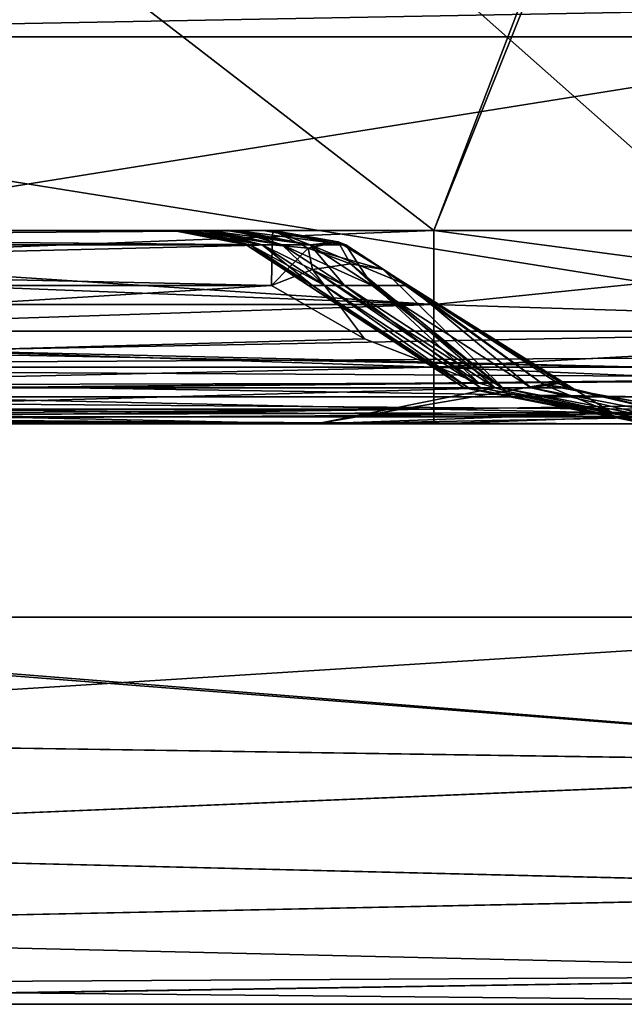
# Model space of a CAD drawing. Header units: millimetres. Extents: x -125 to 125, y -5 to 106.
# Tile 186 of 206: x 119.09 to 122.22, y -5 to 0.09. Entities that reach past the tile are written whole.
import ezdxf

# ---------------------------------------------------------------- set-up
doc = ezdxf.new("R2010")
doc.units = ezdxf.units.MM
doc.header["$LTSCALE"] = 65.185185
for name, color, linetype in [('1', 7, 'CONTINUOUS'), ('109', 7, 'CONTINUOUS'), ('110', 7, 'CONTINUOUS'), ('2', 7, 'CONTINUOUS'), ('21', 7, 'CONTINUOUS'), ('22', 7, 'CONTINUOUS'), ('23', 7, 'CONTINUOUS'), ('24', 7, 'CONTINUOUS'), ('244', 7, 'CONTINUOUS'), ('245', 7, 'CONTINUOUS'), ('246', 7, 'CONTINUOUS'), ('247', 7, 'CONTINUOUS'), ('248', 7, 'CONTINUOUS'), ('25', 7, 'CONTINUOUS'), ('250', 7, 'CONTINUOUS'), ('251', 7, 'CONTINUOUS'), ('252', 7, 'CONTINUOUS'), ('253', 7, 'CONTINUOUS'), ('254', 7, 'CONTINUOUS'), ('26', 7, 'CONTINUOUS'), ('27', 7, 'CONTINUOUS'), ('28', 7, 'CONTINUOUS'), ('29', 7, 'CONTINUOUS'), ('37', 7, 'CONTINUOUS'), ('68', 7, 'CONTINUOUS'), ('76', 7, 'CONTINUOUS'), ('77', 7, 'CONTINUOUS'), ('82', 7, 'CONTINUOUS')]:
    doc.layers.add(name, color=color, linetype=linetype)

msp = doc.modelspace()

# ---------------------------------------------------------------- linework, layer by layer
at = {"layer": '1', "linetype": 'CONTINUOUS'}
for points in [[(120.6255, -2, 49.334), (114.0601, -2, 49.334), (110.7758, -2, 47.7976), (120.6255, -2, 49.334)], [(120.6255, -2, -47.8835), (110.7758, -2, -49.334), (112.4849, -2, -49.334), (120.6255, -2, -47.8835)], [(110.7758, -2, -49.334), (120.6255, -2, -47.8835), (114.8045, -2, -47.8319), (110.7758, -2, -49.334)], [(110.7758, -2, 47.7976), (114.8045, -2, 47.8319), (120.6255, -2, 49.334), (110.7758, -2, 47.7976)], [(120.6255, -2, -49.334), (120.6255, -2, -47.8835), (112.4849, -2, -49.334), (120.6255, -2, -49.334)], [(120.6255, -2, 47.8835), (120.6255, -2, 49.334), (114.8045, -2, 47.8319), (120.6255, -2, 47.8835)], [(124.2758, -2, -49.1171), (124.334, -2, -48.9), (120.6255, -2, -49.334), (124.2758, -2, -49.1171)], [(120.6255, -2, -49.334), (124.334, -2, -48.9), (122.9094, -2, -47.9044), (120.6255, -2, -49.334)], [(124.1171, -2, -49.2758), (124.2758, -2, -49.1171), (120.6255, -2, -49.334), (124.1171, -2, -49.2758)], [(122.3347, -2, -49.334), (124.1171, -2, -49.2758), (120.6255, -2, -49.334), (122.3347, -2, -49.334)], [(120.6255, -2, -47.8835), (120.6255, -2, -49.334), (122.9094, -2, -47.9044), (120.6255, -2, -47.8835)], [(122.9094, -2, 47.9044), (124.334, -2, 48.9), (120.6255, -2, 47.8835), (122.9094, -2, 47.9044)], [(124.2758, -2, 49.1171), (124.1171, -2, 49.2758), (120.6255, -2, 47.8835), (124.2758, -2, 49.1171)], [(124.1171, -2, 49.2758), (123.9, -2, 49.334), (120.6255, -2, 47.8835), (124.1171, -2, 49.2758)], [(124.334, -2, 48.9), (124.2758, -2, 49.1171), (120.6255, -2, 47.8835), (124.334, -2, 48.9)], [(120.6255, -2, 47.8835), (123.9, -2, 49.334), (120.6255, -2, 49.334), (120.6255, -2, 47.8835)]]:
    msp.add_3dface(points, dxfattribs=at)
at = {"layer": '109', "linetype": 'CONTINUOUS'}
for points in [[(124.9985, 0.1774, -49.9985), (115.3846, 0, -50), (115.3832, 0.1774, -49.9985), (124.9985, 0.1774, -49.9985)], [(124.9985, 0.1774, -49.9985), (125, 0, -50), (115.3846, 0, -50), (124.9985, 0.1774, -49.9985)]]:
    msp.add_3dface(points, dxfattribs=at)
at = {"layer": '110', "linetype": 'CONTINUOUS'}
for points in [[(115.3846, 0, 50), (124.9985, 0.1774, 49.9985), (115.3832, 0.1774, 49.9985), (115.3846, 0, 50)], [(125, 0, 50), (124.9985, 0.1774, 49.9985), (115.3846, 0, 50), (125, 0, 50)]]:
    msp.add_3dface(points, dxfattribs=at)
at = {"layer": '2', "linetype": 'CONTINUOUS'}
for points in [[(123.9, -1.5218, 49.8336), (114.0601, -1.7064, 49.7895), (123.9, -1.6513, 49.8106), (123.9, -1.5218, 49.8336)], [(114.3692, -1.5218, 49.8336), (114.0601, -1.7064, 49.7895), (123.9, -1.5218, 49.8336), (114.3692, -1.5218, 49.8336)], [(123.9, -1.6513, 49.8106), (114.0601, -1.7064, 49.7895), (123.9, -1.7623, 49.7597), (123.9, -1.6513, 49.8106)], [(114.0601, -1.7064, 49.7895), (114.0601, -1.8612, 49.6798), (123.9, -1.7623, 49.7597), (114.0601, -1.7064, 49.7895)], [(123.9, -1.7623, 49.7597), (114.0601, -1.8612, 49.6798), (123.9, -1.768, 49.7561), (123.9, -1.7623, 49.7597)], [(123.9, -1.768, 49.7561), (114.0601, -1.8612, 49.6798), (123.9, -1.9366, 49.5777), (123.9, -1.768, 49.7561)], [(114.0601, -1.8612, 49.6798), (114.0601, -1.964, 49.5203), (123.9, -1.9366, 49.5777), (114.0601, -1.8612, 49.6798)], [(123.9, -1.9366, 49.5777), (114.0601, -1.964, 49.5203), (123.9, -1.9388, 49.5737), (123.9, -1.9366, 49.5777)], [(114.0601, -1.964, 49.5203), (114.0601, -2, 49.334), (123.9, -1.9388, 49.5737), (114.0601, -1.964, 49.5203)], [(114.0601, -2, 49.334), (120.6255, -2, 49.334), (123.9, -1.9388, 49.5737), (114.0601, -2, 49.334)], [(120.6255, -2, 49.334), (123.9, -2, 49.334), (123.9, -1.9388, 49.5737), (120.6255, -2, 49.334)]]:
    msp.add_3dface(points, dxfattribs=at)
at = {"layer": '21', "linetype": 'CONTINUOUS'}
for points in [[(120.3952, -1.2857, 46.1317), (111.8298, -1.8146, 46.8615), (111.7958, -1.2857, 46.0565), (120.3952, -1.2857, 46.1317)], [(120.8747, -1.5605, 46.4699), (111.8298, -1.8146, 46.8615), (120.3952, -1.2857, 46.1317), (120.8747, -1.5605, 46.4699)], [(121.4677, -1.79, 46.8881), (111.8298, -1.8146, 46.8615), (120.8747, -1.5605, 46.4699), (121.4677, -1.79, 46.8881)], [(121.551, -1.8145, 46.9469), (111.8298, -1.8146, 46.8615), (121.4677, -1.79, 46.8881), (121.551, -1.8145, 46.9469)], [(121.551, -1.8145, 46.9469), (114.8045, -2, 47.8319), (111.8298, -1.8146, 46.8615), (121.551, -1.8145, 46.9469)], [(120.6255, -2, 47.8835), (114.8045, -2, 47.8319), (121.551, -1.8145, 46.9469), (120.6255, -2, 47.8835)], [(121.608, -1.8303, 46.987), (120.6255, -2, 47.8835), (121.551, -1.8145, 46.9469), (121.608, -1.8303, 46.987)], [(122.1596, -1.945, 47.3759), (120.6255, -2, 47.8835), (121.608, -1.8303, 46.987), (122.1596, -1.945, 47.3759)], [(122.9094, -2, 47.9044), (120.6255, -2, 47.8835), (122.1596, -1.945, 47.3759), (122.9094, -2, 47.9044)]]:
    msp.add_3dface(points, dxfattribs=at)
at = {"layer": '22', "linetype": 'CONTINUOUS'}
for points in [[(120.8747, -1.5605, 46.4699), (120.3952, -1.2857, 46.1317), (120.606, -1.2022, 45.9991), (120.8747, -1.5605, 46.4699)], [(120.8026, -1.1737, 45.8274), (121.4677, -1.79, 46.8881), (120.606, -1.2022, 45.9991), (120.8026, -1.1737, 45.8274)], [(121.4677, -1.79, 46.8881), (120.8747, -1.5605, 46.4699), (120.606, -1.2022, 45.9991), (121.4677, -1.79, 46.8881)], [(121.551, -1.8145, 46.9469), (121.4677, -1.79, 46.8881), (120.8026, -1.1737, 45.8274), (121.551, -1.8145, 46.9469)], [(120.9715, -1.2022, 45.6285), (121.608, -1.8303, 46.987), (120.8026, -1.1737, 45.8274), (120.9715, -1.2022, 45.6285)], [(121.608, -1.8303, 46.987), (121.551, -1.8145, 46.9469), (120.8026, -1.1737, 45.8274), (121.608, -1.8303, 46.987)], [(121.608, -1.8303, 46.987), (120.9715, -1.2022, 45.6285), (121.8008, -1.7972, 46.8052), (121.608, -1.8303, 46.987)], [(120.9715, -1.2022, 45.6285), (121.1013, -1.2857, 45.416), (121.8008, -1.7972, 46.8052), (120.9715, -1.2022, 45.6285)], [(121.8008, -1.7972, 46.8052), (121.1013, -1.2857, 45.416), (121.8765, -1.7917, 46.4832), (121.8008, -1.7972, 46.8052)], [(122.1596, -1.945, 47.3759), (121.608, -1.8303, 46.987), (121.8008, -1.7972, 46.8052), (122.1596, -1.945, 47.3759)], [(121.9293, -1.8133, 46.5559), (121.8008, -1.7972, 46.8052), (121.8765, -1.7917, 46.4832), (121.9293, -1.8133, 46.5559)], [(122.1596, -1.945, 47.3759), (121.8008, -1.7972, 46.8052), (121.9729, -1.8301, 46.6158), (122.1596, -1.945, 47.3759)], [(121.9729, -1.8301, 46.6158), (121.8008, -1.7972, 46.8052), (121.9293, -1.8133, 46.5559), (121.9729, -1.8301, 46.6158)], [(122.9094, -2, 47.9044), (122.1596, -1.945, 47.3759), (121.9729, -1.8301, 46.6158), (122.9094, -2, 47.9044)]]:
    msp.add_3dface(points, dxfattribs=at)
at = {"layer": '23', "linetype": 'CONTINUOUS'}
for points in [[(120.4016, -1, 45.4319), (120.5842, -1.0916, 45.808), (120.3982, -1.0742, 45.8098), (120.4016, -1, 45.4319)], [(120.7387, -1.0586, 45.4242), (120.5842, -1.0916, 45.808), (120.4016, -1, 45.4319), (120.7387, -1.0586, 45.4242)], [(120.8026, -1.1737, 45.8274), (120.5842, -1.0916, 45.808), (120.7387, -1.0586, 45.4242), (120.8026, -1.1737, 45.8274)], [(120.9715, -1.2022, 45.6285), (120.8026, -1.1737, 45.8274), (120.7387, -1.0586, 45.4242), (120.9715, -1.2022, 45.6285)], [(120.9715, -1.2022, 45.6285), (120.7387, -1.0586, 45.4242), (120.7794, -1.0742, 45.4233), (120.9715, -1.2022, 45.6285)], [(120.5842, -1.0916, 45.808), (120.3952, -1.2857, 46.1317), (120.3982, -1.0742, 45.8098), (120.5842, -1.0916, 45.808)], [(120.606, -1.2022, 45.9991), (120.3952, -1.2857, 46.1317), (120.5842, -1.0916, 45.808), (120.606, -1.2022, 45.9991)], [(120.8026, -1.1737, 45.8274), (120.606, -1.2022, 45.9991), (120.5842, -1.0916, 45.808), (120.8026, -1.1737, 45.8274)], [(121.1013, -1.2857, 45.416), (120.9715, -1.2022, 45.6285), (120.7794, -1.0742, 45.4233), (121.1013, -1.2857, 45.416)]]:
    msp.add_3dface(points, dxfattribs=at)
at = {"layer": '24', "linetype": 'CONTINUOUS'}
for points in [[(119.8952, -1, -6.0426), (120.264, -1.0742, 0), (119.886, -1), (119.8952, -1, -6.0426)], [(120.264, -1.0742, 0), (120.2846, -1.0742, 9.0854), (119.886, -1), (120.264, -1.0742, 0)], [(119.886, -1), (120.2846, -1.0742, 9.0854), (119.8897, -1, 3.8072), (119.886, -1)], [(119.8897, -1, 3.8072), (120.2846, -1.0742, 9.0854), (119.9067, -1, 9.0871), (119.8897, -1, 3.8072)], [(119.9067, -1, -9.0871), (120.264, -1.0742, 0), (119.8952, -1, -6.0426), (119.9067, -1, -9.0871)], [(120.2846, -1.0742, 9.0854), (120.3465, -1.0742, 18.1706), (119.9067, -1, 9.0871), (120.2846, -1.0742, 9.0854)], [(119.9491, -1, -15.8924), (120.2846, -1.0742, -9.0854), (119.9067, -1, -9.0871), (119.9491, -1, -15.8924)], [(120.2846, -1.0742, -9.0854), (120.264, -1.0742, 0), (119.9067, -1, -9.0871), (120.2846, -1.0742, -9.0854)], [(119.9067, -1, 9.0871), (120.3465, -1.0742, 18.1706), (119.9326, -1, 13.657), (119.9067, -1, 9.0871)], [(119.9326, -1, 13.657), (120.3465, -1.0742, 18.1706), (119.9685, -1, 18.1741), (119.9326, -1, 13.657)], [(119.9685, -1, -18.1741), (120.2846, -1.0742, -9.0854), (119.9491, -1, -15.8924), (119.9685, -1, -18.1741)], [(119.9685, -1, 18.1741), (120.4496, -1.0742, 27.2555), (120.024, -1, 23.5068), (119.9685, -1, 18.1741)], [(120.3465, -1.0742, 18.1706), (120.4496, -1.0742, 27.2555), (119.9685, -1, 18.1741), (120.3465, -1.0742, 18.1706)], [(120.0515, -1, -25.7422), (120.3465, -1.0742, -18.1706), (119.9685, -1, -18.1741), (120.0515, -1, -25.7422)], [(120.3465, -1.0742, -18.1706), (120.2846, -1.0742, -9.0854), (119.9685, -1, -18.1741), (120.3465, -1.0742, -18.1706)], [(120.024, -1, 23.5068), (120.4496, -1.0742, 27.2555), (120.0716, -1, 27.2606), (120.024, -1, 23.5068)], [(120.0716, -1, -27.2606), (120.3465, -1.0742, -18.1706), (120.0515, -1, -25.7422), (120.0716, -1, -27.2606)], [(120.0716, -1, 27.2606), (120.5939, -1.0742, 36.3397), (120.1639, -1, 33.3566), (120.0716, -1, 27.2606)], [(120.4496, -1.0742, 27.2555), (120.5939, -1.0742, 36.3397), (120.0716, -1, 27.2606), (120.4496, -1.0742, 27.2555)], [(120.2024, -1, -35.5919), (120.4496, -1.0742, -27.2555), (120.0716, -1, -27.2606), (120.2024, -1, -35.5919)], [(120.4496, -1.0742, -27.2555), (120.3465, -1.0742, -18.1706), (120.0716, -1, -27.2606), (120.4496, -1.0742, -27.2555)], [(120.1639, -1, 33.3566), (120.5939, -1.0742, 36.3397), (120.216, -1, 36.3465), (120.1639, -1, 33.3566)], [(120.216, -1, -36.3465), (120.4496, -1.0742, -27.2555), (120.2024, -1, -35.5919), (120.216, -1, -36.3465)], [(120.5939, -1.0742, -36.3397), (120.4496, -1.0742, -27.2555), (120.216, -1, -36.3465), (120.5939, -1.0742, -36.3397)], [(120.216, -1, 36.3465), (120.7794, -1.0742, 45.4233), (120.3523, -1, 43.2064), (120.216, -1, 36.3465)], [(120.5939, -1.0742, 36.3397), (120.7794, -1.0742, 45.4233), (120.216, -1, 36.3465), (120.5939, -1.0742, 36.3397)], [(120.4016, -1, -45.4319), (120.5939, -1.0742, -36.3397), (120.216, -1, -36.3465), (120.4016, -1, -45.4319)], [(120.7794, -1.0742, 45.4233), (120.7387, -1.0586, 45.4242), (120.3523, -1, 43.2064), (120.7794, -1.0742, 45.4233)], [(120.7387, -1.0586, 45.4242), (120.4016, -1, 45.4319), (120.3523, -1, 43.2064), (120.7387, -1.0586, 45.4242)], [(120.5939, -1.0742, -36.3397), (120.4016, -1, -45.4319), (120.7387, -1.0586, -45.4242), (120.5939, -1.0742, -36.3397)], [(120.7794, -1.0742, -45.4233), (120.5939, -1.0742, -36.3397), (120.7387, -1.0586, -45.4242), (120.7794, -1.0742, -45.4233)], [(120.6065, -1.2857, 9.0839), (120.264, -1.0742, 0), (120.5859, -1.2857, 0), (120.6065, -1.2857, 9.0839)], [(120.2846, -1.0742, 9.0854), (120.264, -1.0742, 0), (120.6065, -1.2857, 9.0839), (120.2846, -1.0742, 9.0854)], [(120.264, -1.0742, 0), (120.2846, -1.0742, -9.0854), (120.5859, -1.2857, 0), (120.264, -1.0742, 0)], [(120.6684, -1.2857, 18.1677), (120.2846, -1.0742, 9.0854), (120.6065, -1.2857, 9.0839), (120.6684, -1.2857, 18.1677)], [(120.3465, -1.0742, 18.1706), (120.2846, -1.0742, 9.0854), (120.6684, -1.2857, 18.1677), (120.3465, -1.0742, 18.1706)], [(120.5859, -1.2857, 0), (120.2846, -1.0742, -9.0854), (120.6065, -1.2857, -9.0839), (120.5859, -1.2857, 0)], [(120.2846, -1.0742, -9.0854), (120.3465, -1.0742, -18.1706), (120.6065, -1.2857, -9.0839), (120.2846, -1.0742, -9.0854)], [(120.7714, -1.2857, 27.2511), (120.3465, -1.0742, 18.1706), (120.6684, -1.2857, 18.1677), (120.7714, -1.2857, 27.2511)], [(120.4496, -1.0742, 27.2555), (120.3465, -1.0742, 18.1706), (120.7714, -1.2857, 27.2511), (120.4496, -1.0742, 27.2555)], [(120.6065, -1.2857, -9.0839), (120.3465, -1.0742, -18.1706), (120.6684, -1.2857, -18.1677), (120.6065, -1.2857, -9.0839)], [(120.3465, -1.0742, -18.1706), (120.4496, -1.0742, -27.2555), (120.6684, -1.2857, -18.1677), (120.3465, -1.0742, -18.1706)], [(120.9157, -1.2857, 36.3339), (120.4496, -1.0742, 27.2555), (120.7714, -1.2857, 27.2511), (120.9157, -1.2857, 36.3339)], [(120.5939, -1.0742, 36.3397), (120.4496, -1.0742, 27.2555), (120.9157, -1.2857, 36.3339), (120.5939, -1.0742, 36.3397)], [(120.4496, -1.0742, -27.2555), (120.5939, -1.0742, -36.3397), (120.7714, -1.2857, -27.2511), (120.4496, -1.0742, -27.2555)], [(120.6684, -1.2857, -18.1677), (120.4496, -1.0742, -27.2555), (120.7714, -1.2857, -27.2511), (120.6684, -1.2857, -18.1677)], [(120.5939, -1.0742, -36.3397), (120.7794, -1.0742, -45.4233), (120.9157, -1.2857, -36.3339), (120.5939, -1.0742, -36.3397)], [(121.1013, -1.2857, 45.416), (120.5939, -1.0742, 36.3397), (120.9157, -1.2857, 36.3339), (121.1013, -1.2857, 45.416)], [(121.1013, -1.2857, 45.416), (120.7794, -1.0742, 45.4233), (120.5939, -1.0742, 36.3397), (121.1013, -1.2857, 45.416)], [(120.7714, -1.2857, -27.2511), (120.5939, -1.0742, -36.3397), (120.9157, -1.2857, -36.3339), (120.7714, -1.2857, -27.2511)], [(120.7794, -1.0742, -45.4233), (121.1013, -1.2857, -45.416), (120.9157, -1.2857, -36.3339), (120.7794, -1.0742, -45.4233)]]:
    msp.add_3dface(points, dxfattribs=at)
at = {"layer": '244', "linetype": 'CONTINUOUS'}
for points in [[(115.3846, 6.8399, -55.5), (125, 6.8399, -55.5), (115.3846, -3, -55.5), (115.3846, 6.8399, -55.5)], [(115.3846, -3, -55.5), (125, 6.8399, -55.5), (125, 6.7273, -55.5), (115.3846, -3, -55.5)], [(125, -3, -55.5), (115.3846, -3, -55.5), (125, 6.7273, -55.5), (125, -3, -55.5)]]:
    msp.add_3dface(points, dxfattribs=at)
at = {"layer": '245', "linetype": 'CONTINUOUS'}
for points in [[(115.1601, -3, -55.5), (115.3846, -3, -55.5), (125, -3.7653, -55.3478), (115.1601, -3, -55.5)], [(115.1601, -3.618, -55.4021), (115.1601, -3, -55.5), (125, -3.7653, -55.3478), (115.1601, -3.618, -55.4021)], [(115.3846, -3, -55.5), (125, -3, -55.5), (125, -3.7653, -55.3478), (115.3846, -3, -55.5)], [(115.1601, -4.1756, -55.118), (115.1601, -3.618, -55.4021), (125, -3.7653, -55.3478), (115.1601, -4.1756, -55.118)], [(125, -4.4149, -54.9135), (115.1601, -4.1756, -55.118), (125, -3.7653, -55.3478), (125, -4.4149, -54.9135)], [(115.1601, -4.618, -54.6756), (115.1601, -4.1756, -55.118), (125, -4.4149, -54.9135), (115.1601, -4.618, -54.6756)], [(125, -4.848, -54.2648), (115.1601, -4.618, -54.6756), (125, -4.4149, -54.9135), (125, -4.848, -54.2648)], [(115.1601, -4.9021, -54.118), (115.1601, -4.618, -54.6756), (125, -4.848, -54.2648), (115.1601, -4.9021, -54.118)], [(125, -5, -53.5), (115.1601, -4.9021, -54.118), (125, -4.848, -54.2648), (125, -5, -53.5)], [(115.3846, -5, -53.5), (115.1601, -4.9021, -54.118), (125, -5, -53.5), (115.3846, -5, -53.5)]]:
    msp.add_3dface(points, dxfattribs=at)
at = {"layer": '246', "linetype": 'CONTINUOUS'}
for points in [[(115.2919, -5, -15.4386), (125, -5, -15.4386), (118.5354, -5, -5.5888), (115.2919, -5, -15.4386)], [(115.3846, -5, -25.2884), (125, -5, -25.2884), (115.2919, -5, -15.4386), (115.3846, -5, -25.2884)], [(115.2919, -5, -15.4386), (125, -5, -16.1107), (125, -5, -15.4386), (115.2919, -5, -15.4386)], [(125, -5, -25.2884), (125, -5, -16.1107), (115.2919, -5, -15.4386), (125, -5, -25.2884)], [(115.3846, -5, 33.8103), (125, -5, 33.1382), (125, -5, 33.8103), (115.3846, -5, 33.8103)], [(125, -5, 23.9605), (125, -5, 33.1382), (115.3846, -5, 33.8103), (125, -5, 23.9605)], [(115.3846, -5, -35.1382), (125, -5, -35.8103), (125, -5, -35.1382), (115.3846, -5, -35.1382)], [(115.3846, -5, 23.9605), (125, -5, 23.9605), (115.3846, -5, 33.8103), (115.3846, -5, 23.9605)], [(125, -5, -44.988), (125, -5, -35.8103), (115.3846, -5, -35.1382), (125, -5, -44.988)], [(125, -5, -44.988), (115.3846, -5, -44.988), (125, -5, -45.6601), (125, -5, -44.988)], [(115.3846, -5, -44.988), (125, -5, -44.988), (115.3846, -5, -35.1382), (115.3846, -5, -44.988)], [(116.012, -5, 14.1107), (125, -5, 14.1107), (115.3846, -5, 23.9605), (116.012, -5, 14.1107)], [(125, -5, 14.1107), (125, -5, 23.2884), (115.3846, -5, 23.9605), (125, -5, 14.1107)], [(115.3846, -5, 23.9605), (125, -5, 23.2884), (125, -5, 23.9605), (115.3846, -5, 23.9605)], [(115.3846, -5, 43.6601), (115.3846, -5, 33.8103), (125, -5, 33.8103), (115.3846, -5, 43.6601)], [(115.3846, -5, 43.6601), (125, -5, 33.8103), (125, -5, 42.988), (115.3846, -5, 43.6601)], [(115.3846, -5, -53.5), (125, -5, -53.5), (115.3846, -5, -44.988), (115.3846, -5, -53.5)], [(115.3846, -5, -44.988), (125, -5, -53.5), (125, -5, -45.6601), (115.3846, -5, -44.988)], [(125, -5, 52.8378), (125, -5, 53.5), (115.3846, -5, 53.5), (125, -5, 52.8378)], [(125, -5, 43.6601), (125, -5, 52.8378), (115.3846, -5, 53.5), (125, -5, 43.6601)], [(115.3846, -5, 43.6601), (125, -5, 43.6601), (115.3846, -5, 53.5), (115.3846, -5, 43.6601)], [(125, -5, 43.6601), (115.3846, -5, 43.6601), (125, -5, 42.988), (125, -5, 43.6601)], [(115.3846, -5, -25.2884), (125, -5, -25.9605), (125, -5, -25.2884), (115.3846, -5, -25.2884)], [(125, -5, -35.1382), (125, -5, -25.9605), (115.3846, -5, -25.2884), (125, -5, -35.1382)], [(115.3846, -5, -35.1382), (125, -5, -35.1382), (115.3846, -5, -25.2884), (115.3846, -5, -35.1382)], [(118.6991, -5, 4.2609), (125, -5, 4.2609), (116.012, -5, 14.1107), (118.6991, -5, 4.2609)], [(125, -5, 4.2609), (125, -5, 13.4386), (116.012, -5, 14.1107), (125, -5, 4.2609)], [(116.012, -5, 14.1107), (125, -5, 13.4386), (125, -5, 14.1107), (116.012, -5, 14.1107)], [(125, -5, -15.4386), (125, -5, -6.2609), (118.5354, -5, -5.5888), (125, -5, -15.4386)], [(118.5354, -5, -5.5888), (125, -5, -6.2609), (125, -5, -5.5888), (118.5354, -5, -5.5888)], [(118.5354, -5, -5.5888), (125, -5, -5.5888), (118.6991, -5, 4.2609), (118.5354, -5, -5.5888)], [(125, -5, -5.5888), (125, -5, 3.5888), (118.6991, -5, 4.2609), (125, -5, -5.5888)], [(118.6991, -5, 4.2609), (125, -5, 3.5888), (125, -5, 4.2609), (118.6991, -5, 4.2609)]]:
    msp.add_3dface(points, dxfattribs=at)
at = {"layer": '247', "linetype": 'CONTINUOUS'}
for points in [[(125, -3, 55.5), (115.1601, -3.618, 55.4021), (125, -3.7648, 55.348), (125, -3, 55.5)], [(115.3846, -3, 55.5), (115.1601, -3.618, 55.4021), (125, -3, 55.5), (115.3846, -3, 55.5)], [(115.1601, -3.618, 55.4021), (115.1601, -4.1756, 55.118), (125, -3.7648, 55.348), (115.1601, -3.618, 55.4021)], [(125, -3.7648, 55.348), (115.1601, -4.1756, 55.118), (125, -4.4135, 54.9149), (125, -3.7648, 55.348)], [(115.1601, -4.1756, 55.118), (115.1601, -4.618, 54.6756), (125, -4.4135, 54.9149), (115.1601, -4.1756, 55.118)], [(125, -4.4135, 54.9149), (115.1601, -4.618, 54.6756), (125, -4.8478, 54.2653), (125, -4.4135, 54.9149)], [(115.1601, -4.618, 54.6756), (115.1601, -4.9021, 54.118), (125, -4.8478, 54.2653), (115.1601, -4.618, 54.6756)], [(115.1601, -4.9021, 54.118), (115.1601, -5, 53.5), (125, -4.8478, 54.2653), (115.1601, -4.9021, 54.118)], [(115.1601, -5, 53.5), (115.3846, -5, 53.5), (125, -4.8478, 54.2653), (115.1601, -5, 53.5)], [(115.3846, -5, 53.5), (125, -5, 53.5), (125, -4.8478, 54.2653), (115.3846, -5, 53.5)]]:
    msp.add_3dface(points, dxfattribs=at)
at = {"layer": '248', "linetype": 'CONTINUOUS'}
for points in [[(115.3846, 5.512, 55.5), (125, -3, 55.5), (125, 5.512, 55.5), (115.3846, 5.512, 55.5)], [(115.3846, -3, 55.5), (125, -3, 55.5), (115.3846, 5.512, 55.5), (115.3846, -3, 55.5)]]:
    msp.add_3dface(points, dxfattribs=at)
at = {"layer": '25', "linetype": 'CONTINUOUS'}
for points in [[(120.6065, -1.2857, 9.0839), (120.5859, -1.2857, 0), (121.4123, -1.8146, 9.3137), (120.6065, -1.2857, 9.0839)], [(120.5859, -1.2857, 0), (120.6065, -1.2857, -9.0839), (121.3906, -1.8146, 0), (120.5859, -1.2857, 0)], [(121.4123, -1.8146, 9.3137), (120.5859, -1.2857, 0), (121.3906, -1.8146, 0), (121.4123, -1.8146, 9.3137)], [(120.6065, -1.2857, -9.0839), (120.6684, -1.2857, -18.1677), (121.4123, -1.8146, -9.3138), (120.6065, -1.2857, -9.0839)], [(121.3906, -1.8146, 0), (120.6065, -1.2857, -9.0839), (121.4123, -1.8146, -9.3138), (121.3906, -1.8146, 0)], [(120.6684, -1.2857, 18.1677), (120.6065, -1.2857, 9.0839), (121.4123, -1.8146, 9.3137), (120.6684, -1.2857, 18.1677)], [(120.6684, -1.2857, -18.1677), (120.7714, -1.2857, -27.2511), (121.4773, -1.8146, -18.6273), (120.6684, -1.2857, -18.1677)], [(121.4123, -1.8146, -9.3138), (120.6684, -1.2857, -18.1677), (121.4773, -1.8146, -18.6273), (121.4123, -1.8146, -9.3138)], [(120.7714, -1.2857, 27.2511), (120.6684, -1.2857, 18.1677), (121.4773, -1.8146, 18.6273), (120.7714, -1.2857, 27.2511)], [(121.4773, -1.8146, 18.6273), (120.6684, -1.2857, 18.1677), (121.4123, -1.8146, 9.3137), (121.4773, -1.8146, 18.6273)], [(120.7714, -1.2857, -27.2511), (120.9157, -1.2857, -36.3339), (121.5857, -1.8146, -27.9404), (120.7714, -1.2857, -27.2511)], [(121.4773, -1.8146, -18.6273), (120.7714, -1.2857, -27.2511), (121.5857, -1.8146, -27.9404), (121.4773, -1.8146, -18.6273)], [(120.9157, -1.2857, 36.3339), (120.7714, -1.2857, 27.2511), (121.5857, -1.8146, 27.9404), (120.9157, -1.2857, 36.3339)], [(121.5857, -1.8146, 27.9404), (120.7714, -1.2857, 27.2511), (121.4773, -1.8146, 18.6273), (121.5857, -1.8146, 27.9404)], [(121.5857, -1.8146, -27.9404), (120.9157, -1.2857, -36.3339), (121.7375, -1.8146, -37.253), (121.5857, -1.8146, -27.9404)], [(120.9157, -1.2857, -36.3339), (121.1013, -1.2857, -45.416), (121.7375, -1.8146, -37.253), (120.9157, -1.2857, -36.3339)], [(121.1013, -1.2857, 45.416), (120.9157, -1.2857, 36.3339), (121.7375, -1.8146, 37.2529), (121.1013, -1.2857, 45.416)], [(121.7375, -1.8146, 37.2529), (120.9157, -1.2857, 36.3339), (121.5857, -1.8146, 27.9404), (121.7375, -1.8146, 37.2529)], [(121.7375, -1.8146, -37.253), (121.1013, -1.2857, -45.416), (121.8759, -1.7914, -46.4824), (121.7375, -1.8146, -37.253)], [(121.8765, -1.7917, 46.4832), (121.1013, -1.2857, 45.416), (121.7375, -1.8146, 37.2529), (121.8765, -1.7917, 46.4832)], [(122.3355, -2), (122.3585, -2, 9.5818), (121.3906, -1.8146, 0), (122.3355, -2)], [(122.3585, -2, 9.5818), (121.4123, -1.8146, 9.3137), (121.3906, -1.8146, 0), (122.3585, -2, 9.5818)], [(122.3355, -2), (121.3906, -1.8146, 0), (121.4123, -1.8146, -9.3138), (122.3355, -2)], [(122.3585, -2, -9.5818), (121.4123, -1.8146, -9.3138), (121.4773, -1.8146, -18.6273), (122.3585, -2, -9.5818)], [(122.3585, -2, -9.5818), (122.3355, -2), (121.4123, -1.8146, -9.3138), (122.3585, -2, -9.5818)], [(122.3585, -2, 9.5818), (121.4773, -1.8146, 18.6273), (121.4123, -1.8146, 9.3137), (122.3585, -2, 9.5818)], [(122.4274, -2, -19.1633), (121.4773, -1.8146, -18.6273), (121.5857, -1.8146, -27.9404), (122.4274, -2, -19.1633)], [(122.4274, -2, -19.1633), (122.3585, -2, -9.5818), (121.4773, -1.8146, -18.6273), (122.4274, -2, -19.1633)], [(122.4274, -2, 19.1633), (121.5857, -1.8146, 27.9404), (121.4773, -1.8146, 18.6273), (122.4274, -2, 19.1633)], [(122.3585, -2, 9.5818), (122.4274, -2, 19.1633), (121.4773, -1.8146, 18.6273), (122.3585, -2, 9.5818)], [(122.5421, -2, -28.7444), (121.5857, -1.8146, -27.9404), (121.7375, -1.8146, -37.253), (122.5421, -2, -28.7444)], [(122.5421, -2, -28.7444), (122.4274, -2, -19.1633), (121.5857, -1.8146, -27.9404), (122.5421, -2, -28.7444)], [(122.5421, -2, 28.7444), (121.7375, -1.8146, 37.2529), (121.5857, -1.8146, 27.9404), (122.5421, -2, 28.7444)], [(122.4274, -2, 19.1633), (122.5421, -2, 28.7444), (121.5857, -1.8146, 27.9404), (122.4274, -2, 19.1633)], [(121.9323, -1.8145, -46.56), (121.7375, -1.8146, -37.253), (121.8759, -1.7914, -46.4824), (121.9323, -1.8145, -46.56)], [(121.9293, -1.8133, 46.5559), (121.8765, -1.7917, 46.4832), (121.7375, -1.8146, 37.2529), (121.9293, -1.8133, 46.5559)], [(122.7028, -2, 38.3248), (121.9293, -1.8133, 46.5559), (121.7375, -1.8146, 37.2529), (122.7028, -2, 38.3248)], [(122.7028, -2, -38.3248), (121.7375, -1.8146, -37.253), (121.9323, -1.8145, -46.56), (122.7028, -2, -38.3248)], [(122.7028, -2, -38.3248), (122.5421, -2, -28.7444), (121.7375, -1.8146, -37.253), (122.7028, -2, -38.3248)], [(122.5421, -2, 28.7444), (122.7028, -2, 38.3248), (121.7375, -1.8146, 37.2529), (122.5421, -2, 28.7444)], [(122.7028, -2, 38.3248), (121.9729, -1.8301, 46.6158), (121.9293, -1.8133, 46.5559), (122.7028, -2, 38.3248)], [(122.7028, -2, -38.3248), (121.9323, -1.8145, -46.56), (121.9729, -1.8301, -46.6159), (122.7028, -2, -38.3248)], [(122.9094, -2, -47.9044), (122.7028, -2, -38.3248), (121.9729, -1.8301, -46.6159), (122.9094, -2, -47.9044)], [(122.7028, -2, 38.3248), (122.9094, -2, 47.9044), (121.9729, -1.8301, 46.6158), (122.7028, -2, 38.3248)]]:
    msp.add_3dface(points, dxfattribs=at)
at = {"layer": '250', "linetype": 'CONTINUOUS'}
for points in [[(121.2347, -1, -52.5), (115.3846, 3.512, -52.5), (115.3846, -1, -52.5), (121.2347, -1, -52.5)], [(125, -1, -52.5), (115.3846, 3.512, -52.5), (121.2347, -1, -52.5), (125, -1, -52.5)], [(125, -1, -52.5), (125, 3.512, -52.5), (115.3846, 3.512, -52.5), (125, -1, -52.5)]]:
    msp.add_3dface(points, dxfattribs=at)
at = {"layer": '251', "linetype": 'CONTINUOUS'}
for points in [[(121.2347, -1, -52.5), (115.3846, -1, -52.5), (111.3849, -1.3827, -52.4239), (121.2347, -1, -52.5)], [(121.2347, -1.3827, -52.4239), (121.2347, -1, -52.5), (111.3849, -1.3827, -52.4239), (121.2347, -1.3827, -52.4239)], [(125, -1.5, -52.366), (125, -1, -52.5), (121.2347, -1.3827, -52.4239), (125, -1.5, -52.366)], [(125, -1, -52.5), (121.2347, -1, -52.5), (121.2347, -1.3827, -52.4239), (125, -1, -52.5)], [(121.2347, -1.7071, -52.2071), (121.2347, -1.3827, -52.4239), (111.3849, -1.7071, -52.2071), (121.2347, -1.7071, -52.2071)], [(111.3849, -1.7071, -52.2071), (121.2347, -1.3827, -52.4239), (111.3849, -1.3827, -52.4239), (111.3849, -1.7071, -52.2071)], [(121.2347, -1.7071, -52.2071), (125, -1.5, -52.366), (121.2347, -1.3827, -52.4239), (121.2347, -1.7071, -52.2071)], [(125, -1.866, -52), (125, -1.5, -52.366), (121.2347, -1.7071, -52.2071), (125, -1.866, -52)], [(121.2347, -1.9239, -51.8827), (121.2347, -1.7071, -52.2071), (111.3849, -1.9239, -51.8827), (121.2347, -1.9239, -51.8827)], [(111.3849, -1.9239, -51.8827), (121.2347, -1.7071, -52.2071), (111.3849, -1.7071, -52.2071), (111.3849, -1.9239, -51.8827)], [(121.2347, -1.9239, -51.8827), (125, -1.866, -52), (121.2347, -1.7071, -52.2071), (121.2347, -1.9239, -51.8827)], [(121.2347, -2, -51.5), (125, -1.866, -52), (121.2347, -1.9239, -51.8827), (121.2347, -2, -51.5)], [(125, -2, -51.5), (125, -1.866, -52), (121.2347, -2, -51.5), (125, -2, -51.5)], [(111.3849, -2, -51.5), (121.2347, -1.9239, -51.8827), (111.3849, -1.9239, -51.8827), (111.3849, -2, -51.5)], [(115.3846, -2, -51.5), (121.2347, -1.9239, -51.8827), (111.3849, -2, -51.5), (115.3846, -2, -51.5)], [(121.2347, -2, -51.5), (121.2347, -1.9239, -51.8827), (115.3846, -2, -51.5), (121.2347, -2, -51.5)]]:
    msp.add_3dface(points, dxfattribs=at)
at = {"layer": '252', "linetype": 'CONTINUOUS'}
for points in [[(114.4707, -2, 37.138), (114.5, -2, 37.5001), (119.714, -2, 37.1382), (114.4707, -2, 37.138)], [(114.4707, -2, 37.138), (119.714, -2, 37.1382), (115.3846, -2, 27.2884), (114.4707, -2, 37.138)], [(114.5, -2, 37.5001), (115.3846, -2, 46.988), (119.714, -2, 37.1382), (114.5, -2, 37.5001)], [(115.3846, -2, 51.5), (121.2347, -2, 51.5), (115.3846, -2, 46.988), (115.3846, -2, 51.5)], [(125, -2, 51.5), (125, -2, 46.988), (115.3846, -2, 46.988), (125, -2, 51.5)], [(121.2347, -2, 51.5), (125, -2, 51.5), (115.3846, -2, 46.988), (121.2347, -2, 51.5)], [(115.3846, -2, 46.988), (125, -2, 46.988), (119.714, -2, 37.1382), (115.3846, -2, 46.988)], [(125, -2, -21.9605), (125, -2, -25.9605), (115.3846, -2, -31.8103), (125, -2, -21.9605)], [(125, -2, -25.9605), (125, -2, -31.8103), (115.3846, -2, -31.8103), (125, -2, -25.9605)], [(125, -2, 33.1382), (125, -2, 27.2884), (115.3846, -2, 27.2884), (125, -2, 33.1382)], [(125, -2, -41.6601), (115.3846, -2, -51.5), (115.3846, -2, -41.6601), (125, -2, -41.6601)], [(125, -2, -41.6601), (121.2347, -2, -51.5), (115.3846, -2, -51.5), (125, -2, -41.6601)], [(125, -2, -31.8103), (125, -2, -35.8103), (115.3846, -2, -41.6601), (125, -2, -31.8103)], [(125, -2, -35.8103), (125, -2, -41.6601), (115.3846, -2, -41.6601), (125, -2, -35.8103)], [(115.3846, -2, -21.9605), (125, -2, -21.9605), (115.3846, -2, -31.8103), (115.3846, -2, -21.9605)], [(125, -2, -12.1107), (125, -2, -16.1107), (115.3846, -2, -21.9605), (125, -2, -12.1107)], [(125, -2, -16.1107), (125, -2, -21.9605), (115.3846, -2, -21.9605), (125, -2, -16.1107)], [(125, -2, -31.8103), (115.3846, -2, -41.6601), (115.3846, -2, -31.8103), (125, -2, -31.8103)], [(115.3846, -2, 27.2884), (125, -2, 27.2884), (117.5621, -2, 17.4386), (115.3846, -2, 27.2884)], [(116.8978, -2, -12.1107), (125, -2, -12.1107), (115.3846, -2, -21.9605), (116.8978, -2, -12.1107)], [(119.714, -2, 37.1382), (125, -2, 37.1382), (115.3846, -2, 27.2884), (119.714, -2, 37.1382)], [(125, -2, 37.1382), (125, -2, 33.1382), (115.3846, -2, 27.2884), (125, -2, 37.1382)], [(125, -2, -2.2609), (125, -2, -6.2609), (116.8978, -2, -12.1107), (125, -2, -2.2609)], [(125, -2, -6.2609), (125, -2, -12.1107), (116.8978, -2, -12.1107), (125, -2, -6.2609)], [(118.9271, -2, -2.2609), (125, -2, -2.2609), (116.8978, -2, -12.1107), (118.9271, -2, -2.2609)], [(125, -2, 27.2884), (125, -2, 23.2884), (117.5621, -2, 17.4386), (125, -2, 27.2884)], [(117.5621, -2, 17.4386), (125, -2, 17.4386), (118.2198, -2, 7.5888), (117.5621, -2, 17.4386)], [(125, -2, 23.2884), (125, -2, 17.4386), (117.5621, -2, 17.4386), (125, -2, 23.2884)], [(125, -2, 17.4386), (125, -2, 13.4386), (118.2198, -2, 7.5888), (125, -2, 17.4386)], [(125, -2, 13.4386), (125, -2, 7.5888), (118.2198, -2, 7.5888), (125, -2, 13.4386)], [(118.2198, -2, 7.5888), (125, -2, 7.5888), (118.9271, -2, -2.2609), (118.2198, -2, 7.5888)], [(125, -2, 3.5888), (125, -2, -2.2609), (118.9271, -2, -2.2609), (125, -2, 3.5888)], [(125, -2, 7.5888), (125, -2, 3.5888), (118.9271, -2, -2.2609), (125, -2, 7.5888)], [(125, -2, 46.988), (125, -2, 42.988), (119.714, -2, 37.1382), (125, -2, 46.988)], [(125, -2, 42.988), (125, -2, 37.1382), (119.714, -2, 37.1382), (125, -2, 42.988)], [(125, -2, -41.6601), (125, -2, -45.6601), (121.2347, -2, -51.5), (125, -2, -41.6601)], [(125, -2, -45.6601), (125, -2, -51.5), (121.2347, -2, -51.5), (125, -2, -45.6601)]]:
    msp.add_3dface(points, dxfattribs=at)
at = {"layer": '253', "linetype": 'CONTINUOUS'}
for points in [[(111.3849, -1, 52.5), (121.2347, -1.3827, 52.4239), (111.3849, -1.3827, 52.4239), (111.3849, -1, 52.5)], [(115.3846, -1, 52.5), (121.2347, -1.3827, 52.4239), (111.3849, -1, 52.5), (115.3846, -1, 52.5)], [(121.2347, -1, 52.5), (121.2347, -1.3827, 52.4239), (115.3846, -1, 52.5), (121.2347, -1, 52.5)], [(125, -1, 52.5), (125, -1.5, 52.366), (121.2347, -1, 52.5), (125, -1, 52.5)], [(121.2347, -1, 52.5), (125, -1.5, 52.366), (121.2347, -1.3827, 52.4239), (121.2347, -1, 52.5)], [(111.3849, -1.3827, 52.4239), (121.2347, -1.7071, 52.2071), (111.3849, -1.7071, 52.2071), (111.3849, -1.3827, 52.4239)], [(121.2347, -1.3827, 52.4239), (121.2347, -1.7071, 52.2071), (111.3849, -1.3827, 52.4239), (121.2347, -1.3827, 52.4239)], [(121.2347, -1.3827, 52.4239), (125, -1.5, 52.366), (121.2347, -1.7071, 52.2071), (121.2347, -1.3827, 52.4239)], [(125, -1.5, 52.366), (125, -1.866, 52), (121.2347, -1.7071, 52.2071), (125, -1.5, 52.366)], [(111.3849, -1.7071, 52.2071), (121.2347, -1.9239, 51.8827), (111.3849, -1.9239, 51.8827), (111.3849, -1.7071, 52.2071)], [(121.2347, -1.7071, 52.2071), (121.2347, -1.9239, 51.8827), (111.3849, -1.7071, 52.2071), (121.2347, -1.7071, 52.2071)], [(121.2347, -1.7071, 52.2071), (125, -1.866, 52), (121.2347, -1.9239, 51.8827), (121.2347, -1.7071, 52.2071)], [(125, -1.866, 52), (125, -2, 51.5), (121.2347, -1.9239, 51.8827), (125, -1.866, 52)], [(121.2347, -2, 51.5), (115.3846, -2, 51.5), (111.3849, -1.9239, 51.8827), (121.2347, -2, 51.5)], [(121.2347, -1.9239, 51.8827), (121.2347, -2, 51.5), (111.3849, -1.9239, 51.8827), (121.2347, -1.9239, 51.8827)], [(125, -2, 51.5), (121.2347, -2, 51.5), (121.2347, -1.9239, 51.8827), (125, -2, 51.5)]]:
    msp.add_3dface(points, dxfattribs=at)
at = {"layer": '254', "linetype": 'CONTINUOUS'}
for points in [[(125, 8.8399, 52.5), (121.2347, -1, 52.5), (115.3846, -1, 52.5), (125, 8.8399, 52.5)], [(125, 8.8399, 52.5), (115.3846, -1, 52.5), (115.3846, 8.8399, 52.5), (125, 8.8399, 52.5)], [(125, 8.8399, 52.5), (125, 8.3636, 52.5), (121.2347, -1, 52.5), (125, 8.8399, 52.5)], [(125, 8.3636, 52.5), (125, -1, 52.5), (121.2347, -1, 52.5), (125, 8.3636, 52.5)]]:
    msp.add_3dface(points, dxfattribs=at)
at = {"layer": '26', "linetype": 'CONTINUOUS'}
for points in [[(120.3952, -1.2857, -46.1317), (120.8746, -1.5604, -46.4698), (120.606, -1.2022, -45.9991), (120.3952, -1.2857, -46.1317)], [(120.606, -1.2022, -45.9991), (121.5511, -1.8145, -46.9469), (120.8026, -1.1737, -45.8274), (120.606, -1.2022, -45.9991)], [(121.4676, -1.7899, -46.888), (121.5511, -1.8145, -46.9469), (120.606, -1.2022, -45.9991), (121.4676, -1.7899, -46.888)], [(120.8746, -1.5604, -46.4698), (121.4676, -1.7899, -46.888), (120.606, -1.2022, -45.9991), (120.8746, -1.5604, -46.4698)], [(121.5511, -1.8145, -46.9469), (121.608, -1.8303, -46.987), (120.8026, -1.1737, -45.8274), (121.5511, -1.8145, -46.9469)], [(120.8026, -1.1737, -45.8274), (121.608, -1.8303, -46.987), (120.9716, -1.2022, -45.6285), (120.8026, -1.1737, -45.8274)], [(121.608, -1.8303, -46.987), (121.8008, -1.7972, -46.8052), (120.9716, -1.2022, -45.6285), (121.608, -1.8303, -46.987)], [(121.8759, -1.7914, -46.4824), (121.1013, -1.2857, -45.416), (120.9716, -1.2022, -45.6285), (121.8759, -1.7914, -46.4824)], [(121.9323, -1.8145, -46.56), (121.8759, -1.7914, -46.4824), (120.9716, -1.2022, -45.6285), (121.9323, -1.8145, -46.56)], [(121.9729, -1.8301, -46.6159), (121.9323, -1.8145, -46.56), (120.9716, -1.2022, -45.6285), (121.9729, -1.8301, -46.6159)], [(121.8008, -1.7972, -46.8052), (121.9729, -1.8301, -46.6159), (120.9716, -1.2022, -45.6285), (121.8008, -1.7972, -46.8052)], [(121.8008, -1.7972, -46.8052), (121.608, -1.8303, -46.987), (122.1596, -1.945, -47.3759), (121.8008, -1.7972, -46.8052)], [(122.9094, -2, -47.9044), (121.9729, -1.8301, -46.6159), (121.8008, -1.7972, -46.8052), (122.9094, -2, -47.9044)], [(122.9094, -2, -47.9044), (121.8008, -1.7972, -46.8052), (122.1596, -1.945, -47.3759), (122.9094, -2, -47.9044)]]:
    msp.add_3dface(points, dxfattribs=at)
at = {"layer": '27', "linetype": 'CONTINUOUS'}
for points in [[(120.5842, -1.0916, -45.8079), (120.4016, -1, -45.4319), (120.3982, -1.0742, -45.8098), (120.5842, -1.0916, -45.8079)], [(120.7387, -1.0586, -45.4242), (120.4016, -1, -45.4319), (120.5842, -1.0916, -45.8079), (120.7387, -1.0586, -45.4242)], [(120.9716, -1.2022, -45.6285), (120.7387, -1.0586, -45.4242), (120.5842, -1.0916, -45.8079), (120.9716, -1.2022, -45.6285)], [(120.7794, -1.0742, -45.4233), (120.7387, -1.0586, -45.4242), (120.9716, -1.2022, -45.6285), (120.7794, -1.0742, -45.4233)], [(120.3952, -1.2857, -46.1317), (120.5842, -1.0916, -45.8079), (120.3982, -1.0742, -45.8098), (120.3952, -1.2857, -46.1317)], [(120.3952, -1.2857, -46.1317), (120.606, -1.2022, -45.9991), (120.5842, -1.0916, -45.8079), (120.3952, -1.2857, -46.1317)], [(120.8026, -1.1737, -45.8274), (120.9716, -1.2022, -45.6285), (120.5842, -1.0916, -45.8079), (120.8026, -1.1737, -45.8274)], [(120.606, -1.2022, -45.9991), (120.8026, -1.1737, -45.8274), (120.5842, -1.0916, -45.8079), (120.606, -1.2022, -45.9991)], [(121.1013, -1.2857, -45.416), (120.7794, -1.0742, -45.4233), (120.9716, -1.2022, -45.6285), (121.1013, -1.2857, -45.416)]]:
    msp.add_3dface(points, dxfattribs=at)
at = {"layer": '28', "linetype": 'CONTINUOUS'}
for points in [[(110.7665, -1.0742, -45.726), (120.3982, -1.0742, -45.8098), (111.8016, -1, -45.3567), (110.7665, -1.0742, -45.726)], [(120.3982, -1.0742, -45.8098), (120.4016, -1, -45.4319), (111.8016, -1, -45.3567), (120.3982, -1.0742, -45.8098)], [(120.3952, -1.2857, -46.1317), (110.7665, -1.0742, -45.726), (111.7958, -1.2857, -46.0565), (120.3952, -1.2857, -46.1317)], [(120.3952, -1.2857, -46.1317), (120.3982, -1.0742, -45.8098), (110.7665, -1.0742, -45.726), (120.3952, -1.2857, -46.1317)]]:
    msp.add_3dface(points, dxfattribs=at)
at = {"layer": '29', "linetype": 'CONTINUOUS'}
for points in [[(120.3952, -1.2857, -46.1317), (111.7958, -1.2857, -46.0565), (111.8298, -1.8146, -46.8615), (120.3952, -1.2857, -46.1317)], [(120.8746, -1.5604, -46.4698), (120.3952, -1.2857, -46.1317), (111.8298, -1.8146, -46.8615), (120.8746, -1.5604, -46.4698)], [(121.4676, -1.7899, -46.888), (120.8746, -1.5604, -46.4698), (111.8298, -1.8146, -46.8615), (121.4676, -1.7899, -46.888)], [(121.5511, -1.8145, -46.9469), (121.4676, -1.7899, -46.888), (111.8298, -1.8146, -46.8615), (121.5511, -1.8145, -46.9469)], [(120.6255, -2, -47.8835), (121.5511, -1.8145, -46.9469), (111.8298, -1.8146, -46.8615), (120.6255, -2, -47.8835)], [(114.8045, -2, -47.8319), (120.6255, -2, -47.8835), (111.8298, -1.8146, -46.8615), (114.8045, -2, -47.8319)], [(120.6255, -2, -47.8835), (121.608, -1.8303, -46.987), (121.5511, -1.8145, -46.9469), (120.6255, -2, -47.8835)], [(121.608, -1.8303, -46.987), (120.6255, -2, -47.8835), (122.1596, -1.945, -47.3759), (121.608, -1.8303, -46.987)], [(120.6255, -2, -47.8835), (122.9094, -2, -47.9044), (122.1596, -1.945, -47.3759), (120.6255, -2, -47.8835)]]:
    msp.add_3dface(points, dxfattribs=at)
at = {"layer": '37', "linetype": 'CONTINUOUS'}
for points in [[(122.3347, -1.7064, -49.7895), (112.4849, -1.5218, -49.8336), (114.3692, -1.5218, -49.8336), (122.3347, -1.7064, -49.7895)], [(112.4849, -1.7064, -49.7895), (112.4849, -1.5218, -49.8336), (122.3347, -1.7064, -49.7895), (112.4849, -1.7064, -49.7895)], [(122.3347, -1.5218, -49.8336), (122.3347, -1.7064, -49.7895), (114.3692, -1.5218, -49.8336), (122.3347, -1.5218, -49.8336)], [(122.3347, -1.8612, -49.6798), (112.4849, -1.7064, -49.7895), (122.3347, -1.7064, -49.7895), (122.3347, -1.8612, -49.6798)], [(112.4849, -1.8612, -49.6798), (112.4849, -1.7064, -49.7895), (122.3347, -1.8612, -49.6798), (112.4849, -1.8612, -49.6798)], [(122.3347, -1.964, -49.5203), (112.4849, -1.8612, -49.6798), (122.3347, -1.8612, -49.6798), (122.3347, -1.964, -49.5203)], [(112.4849, -1.964, -49.5203), (112.4849, -1.8612, -49.6798), (122.3347, -1.964, -49.5203), (112.4849, -1.964, -49.5203)], [(120.6255, -2, -49.334), (112.4849, -2, -49.334), (112.4849, -1.964, -49.5203), (120.6255, -2, -49.334)], [(122.3347, -2, -49.334), (112.4849, -1.964, -49.5203), (122.3347, -1.964, -49.5203), (122.3347, -2, -49.334)], [(122.3347, -2, -49.334), (120.6255, -2, -49.334), (112.4849, -1.964, -49.5203), (122.3347, -2, -49.334)]]:
    msp.add_3dface(points, dxfattribs=at)
at = {"layer": '68', "linetype": 'CONTINUOUS'}
for points in [[(123.9, -1.5218, 49.8336), (123.9, 0, 49.9), (114.3692, 0, 49.9), (123.9, -1.5218, 49.8336)], [(114.3692, -1.5218, 49.8336), (123.9, -1.5218, 49.8336), (114.3692, 0, 49.9), (114.3692, -1.5218, 49.8336)]]:
    msp.add_3dface(points, dxfattribs=at)
at = {"layer": '76', "linetype": 'CONTINUOUS'}
for points in [[(120.4016, -1, 45.4319), (110.7665, -1.0742, 45.726), (111.8016, -1, 45.3567), (120.4016, -1, 45.4319)], [(120.4016, -1, 45.4319), (120.3982, -1.0742, 45.8098), (110.7665, -1.0742, 45.726), (120.4016, -1, 45.4319)], [(120.3982, -1.0742, 45.8098), (111.7958, -1.2857, 46.0565), (110.7665, -1.0742, 45.726), (120.3982, -1.0742, 45.8098)], [(120.3952, -1.2857, 46.1317), (111.7958, -1.2857, 46.0565), (120.3982, -1.0742, 45.8098), (120.3952, -1.2857, 46.1317)]]:
    msp.add_3dface(points, dxfattribs=at)
at = {"layer": '77', "linetype": 'CONTINUOUS'}
for points in [[(119.886, -1), (119.8897, -1, 3.8072), (110.3031, -1, 3.8072), (119.886, -1)], [(119.886, -1), (110.3031, -1, 3.8072), (110.3078, -1, -6.0426), (119.886, -1)], [(119.8897, -1, 3.8072), (110.3428, -1, 13.657), (110.3031, -1, 3.8072), (119.8897, -1, 3.8072)], [(119.8952, -1, -6.0426), (119.886, -1), (110.3078, -1, -6.0426), (119.8952, -1, -6.0426)], [(119.8952, -1, -6.0426), (110.3078, -1, -6.0426), (110.3568, -1, -15.8924), (119.8952, -1, -6.0426)], [(119.8897, -1, 3.8072), (119.9067, -1, 9.0871), (110.3428, -1, 13.657), (119.8897, -1, 3.8072)], [(119.9067, -1, 9.0871), (119.9326, -1, 13.657), (110.3428, -1, 13.657), (119.9067, -1, 9.0871)], [(119.9326, -1, 13.657), (110.4267, -1, 23.5068), (110.3428, -1, 13.657), (119.9326, -1, 13.657)], [(119.9491, -1, -15.8924), (119.9067, -1, -9.0871), (110.3568, -1, -15.8924), (119.9491, -1, -15.8924)], [(119.9491, -1, -15.8924), (110.3568, -1, -15.8924), (110.4501, -1, -25.7421), (119.9491, -1, -15.8924)], [(119.9067, -1, -9.0871), (119.8952, -1, -6.0426), (110.3568, -1, -15.8924), (119.9067, -1, -9.0871)], [(120.024, -1, 23.5068), (110.555, -1, 33.3565), (110.4267, -1, 23.5068), (120.024, -1, 23.5068)], [(119.9326, -1, 13.657), (119.9685, -1, 18.1741), (110.4267, -1, 23.5068), (119.9326, -1, 13.657)], [(119.9685, -1, 18.1741), (120.024, -1, 23.5068), (110.4267, -1, 23.5068), (119.9685, -1, 18.1741)], [(120.0515, -1, -25.7422), (119.9685, -1, -18.1741), (110.4501, -1, -25.7421), (120.0515, -1, -25.7422)], [(120.0515, -1, -25.7422), (110.4501, -1, -25.7421), (110.5877, -1, -35.5919), (120.0515, -1, -25.7422)], [(119.9685, -1, -18.1741), (119.9491, -1, -15.8924), (110.4501, -1, -25.7421), (119.9685, -1, -18.1741)], [(120.0716, -1, 27.2606), (120.1639, -1, 33.3566), (110.555, -1, 33.3565), (120.0716, -1, 27.2606)], [(120.1639, -1, 33.3566), (110.7276, -1, 43.2063), (110.555, -1, 33.3565), (120.1639, -1, 33.3566)], [(120.024, -1, 23.5068), (120.0716, -1, 27.2606), (110.555, -1, 33.3565), (120.024, -1, 23.5068)], [(120.0716, -1, -27.2606), (120.0515, -1, -25.7422), (110.5877, -1, -35.5919), (120.0716, -1, -27.2606)], [(120.2024, -1, -35.5919), (120.0716, -1, -27.2606), (110.5877, -1, -35.5919), (120.2024, -1, -35.5919)], [(111.8016, -1, -45.3567), (120.2024, -1, -35.5919), (110.5877, -1, -35.5919), (111.8016, -1, -45.3567)], [(120.1639, -1, 33.3566), (120.216, -1, 36.3465), (110.7276, -1, 43.2063), (120.1639, -1, 33.3566)], [(120.216, -1, 36.3465), (120.3523, -1, 43.2064), (110.7276, -1, 43.2063), (120.216, -1, 36.3465)], [(120.3523, -1, 43.2064), (111.8016, -1, 45.3567), (110.7276, -1, 43.2063), (120.3523, -1, 43.2064)], [(120.3523, -1, 43.2064), (120.4016, -1, 45.4319), (111.8016, -1, 45.3567), (120.3523, -1, 43.2064)], [(120.4016, -1, -45.4319), (120.216, -1, -36.3465), (111.8016, -1, -45.3567), (120.4016, -1, -45.4319)], [(120.216, -1, -36.3465), (120.2024, -1, -35.5919), (111.8016, -1, -45.3567), (120.216, -1, -36.3465)]]:
    msp.add_3dface(points, dxfattribs=at)
at = {"layer": '82', "linetype": 'CONTINUOUS'}
for points in [[(122.3347, -1.5218, -49.8336), (114.3692, -1.5218, -49.8336), (123.9, 0, -49.9), (122.3347, -1.5218, -49.8336)], [(123.9, 0, -49.9), (114.3692, -1.5218, -49.8336), (114.3692, 0, -49.9), (123.9, 0, -49.9)]]:
    msp.add_3dface(points, dxfattribs=at)

doc.saveas('drawing.dxf')
